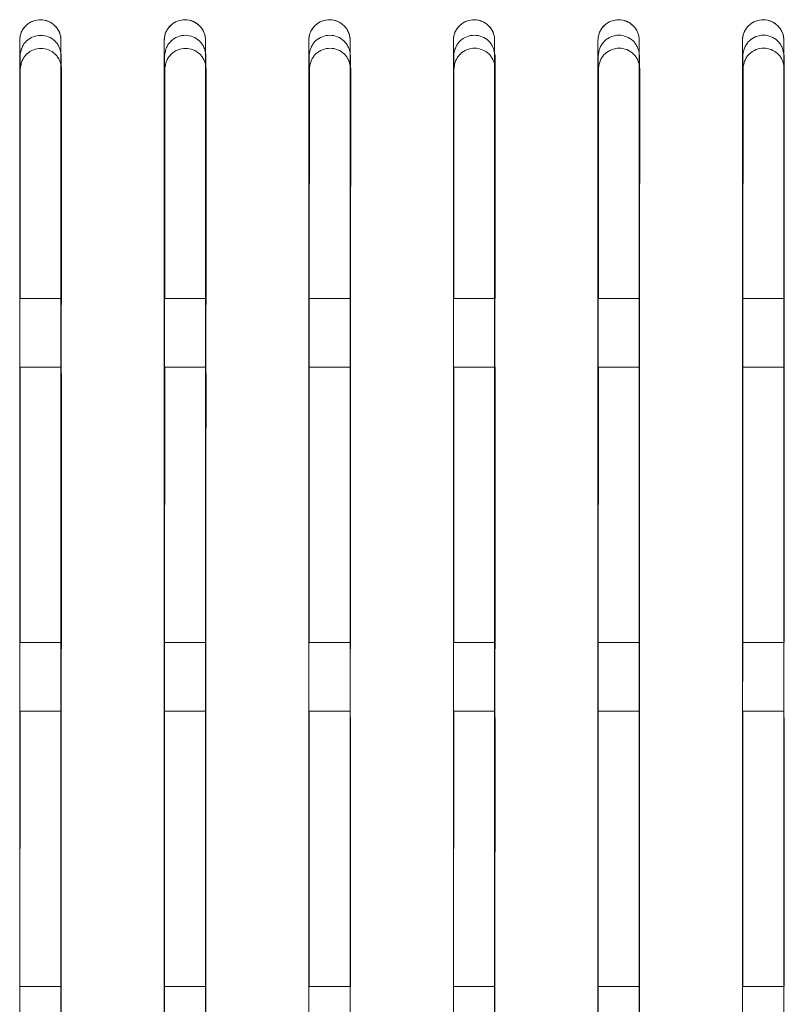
# Model space of a CAD drawing. Header units: millimetres. Extents: x 19 to 844, y 7 to 552.
# Tile 77 of 177: x 145 to 154, y 357 to 369. Entities that reach past the tile are written whole.
import ezdxf

# ---------------------------------------------------------------- set-up
doc = ezdxf.new("R2010")
doc.units = ezdxf.units.MM

msp = doc.modelspace()

# ---------------------------------------------------------------- linework, layer by layer
at = {"color": 7, "linetype": 'Continuous', "lineweight": 15}
for p, q in [((145.295, 368.091), (145.294, 365.423)), ((145.774, 365.352), (145.775, 368.091)), ((146.975, 368.092), (146.974, 365.423)), ((147.454, 365.352), (147.455, 368.092)), ((148.655, 368.092), (148.654, 365.423)), ((149.134, 365.352), (149.135, 368.092)), ((150.335, 368.093), (150.334, 365.424)), ((150.814, 365.424), (150.814, 368.093)), ((152.014, 368.093), (152.013, 365.424)), ((152.493, 365.424), (152.494, 368.093)), ((153.694, 368.094), (153.693, 365.424)), ((154.173, 365.424), (154.174, 368.094)), ((145.768, 365.425), (145.288, 365.423)), ((147.448, 365.425), (146.968, 365.423)), ((150.328, 365.424), (150.808, 365.424)), ((152.008, 365.424), (152.488, 365.424)), ((153.688, 365.424), (154.168, 365.424)), ((145.288, 364.624), (145.768, 364.624)), ((145.294, 364.624), (145.293, 361.424)), ((146.968, 364.624), (147.448, 364.624)), ((146.974, 364.624), (146.973, 361.424)), ((149.128, 364.624), (148.648, 364.624)), ((148.654, 364.624), (148.652, 361.424)), ((150.808, 364.624), (150.328, 364.624)), ((150.333, 364.624), (150.332, 361.424)), ((152.488, 364.624), (152.008, 364.624)), ((152.013, 364.624), (152.012, 361.424)), ((154.168, 364.624), (153.688, 364.624)), ((153.693, 364.624), (153.692, 361.424)), ((145.768, 361.424), (145.288, 361.424)), ((147.448, 361.424), (146.968, 361.424)), ((149.128, 361.424), (148.648, 361.424)), ((150.808, 361.424), (150.328, 361.424)), ((152.488, 361.424), (152.008, 361.424)), ((154.168, 361.424), (153.688, 361.424)), ((145.288, 360.624), (145.768, 360.624)), ((145.292, 360.624), (145.291, 357.424)), ((146.968, 360.624), (147.448, 360.624)), ((146.972, 360.624), (146.971, 357.424)), ((148.648, 360.624), (149.128, 360.624)), ((148.652, 360.624), (148.651, 357.424)), ((150.328, 360.624), (150.808, 360.624)), ((150.332, 360.624), (150.331, 357.424)), ((152.008, 360.624), (152.488, 360.624)), ((152.012, 360.624), (152.011, 357.424)), ((153.688, 360.624), (154.168, 360.624)), ((153.692, 360.624), (153.691, 357.424)), ((145.771, 357.424), (145.772, 360.552)), ((147.451, 357.424), (147.452, 360.552)), ((149.131, 357.424), (149.132, 360.552)), ((150.811, 357.424), (150.812, 360.552)), ((152.491, 357.424), (152.492, 360.552)), ((154.171, 357.424), (154.172, 360.552)), ((145.768, 357.424), (145.288, 357.424)), ((147.448, 357.424), (146.968, 357.424)), ((149.128, 357.424), (148.648, 357.424)), ((150.808, 357.424), (150.328, 357.424)), ((152.488, 357.424), (152.008, 357.424)), ((154.168, 357.424), (153.688, 357.424))]:
    msp.add_line(p, q, dxfattribs=at)
for points, knots in [([(145.768, 368.424), (145.768, 368.433), (145.768, 368.45), (145.763, 368.476), (145.754, 368.51), (145.734, 368.551), (145.692, 368.604), (145.625, 368.65), (145.533, 368.67), (145.454, 368.656), (145.399, 368.627), (145.357, 368.594), (145.319, 368.548), (145.293, 368.488), (145.29, 368.445), (145.288, 368.424)], [0, 0, 0, 0, 0.036891, 0.072779, 0.10804, 0.182557, 0.25783, 0.37789, 0.494713, 0.613054, 0.674051, 0.73736, 0.82507, 0.910587, 1, 1, 1, 1]), ([(145.288, 368.424), (145.289, 368.434), (145.289, 368.453), (145.294, 368.478), (145.3, 368.5), (145.311, 368.528), (145.33, 368.562), (145.372, 368.61), (145.439, 368.653), (145.532, 368.67), (145.624, 368.65), (145.688, 368.607), (145.728, 368.56), (145.749, 368.521), (145.765, 368.475), (145.767, 368.443), (145.768, 368.424)], [0, 0, 0, 0, 0.041277, 0.077363, 0.108259, 0.133965, 0.201549, 0.263218, 0.388663, 0.504991, 0.618146, 0.741641, 0.801153, 0.86753, 0.921534, 1, 1, 1, 1]), ([(147.448, 368.424), (147.448, 368.433), (147.448, 368.45), (147.443, 368.476), (147.434, 368.51), (147.414, 368.551), (147.372, 368.604), (147.305, 368.65), (147.213, 368.67), (147.134, 368.656), (147.079, 368.627), (147.037, 368.594), (146.999, 368.548), (146.973, 368.488), (146.97, 368.445), (146.968, 368.424)], [0, 0, 0, 0, 0.036881, 0.072759, 0.10801, 0.182514, 0.257777, 0.377844, 0.494697, 0.613074, 0.674083, 0.7374, 0.825104, 0.910608, 1, 1, 1, 1]), ([(146.968, 368.424), (146.969, 368.434), (146.969, 368.453), (146.974, 368.478), (146.98, 368.5), (146.991, 368.528), (147.01, 368.562), (147.052, 368.61), (147.119, 368.653), (147.212, 368.67), (147.304, 368.65), (147.368, 368.607), (147.408, 368.56), (147.429, 368.521), (147.445, 368.475), (147.447, 368.443), (147.448, 368.424)], [0, 0, 0, 0, 0.041286, 0.077371, 0.108254, 0.133936, 0.201524, 0.263185, 0.388659, 0.505014, 0.618201, 0.741701, 0.801211, 0.867571, 0.921606, 1, 1, 1, 1]), ([(149.128, 368.424), (149.128, 368.433), (149.128, 368.45), (149.123, 368.476), (149.114, 368.51), (149.094, 368.551), (149.052, 368.604), (148.985, 368.65), (148.893, 368.67), (148.814, 368.656), (148.759, 368.627), (148.717, 368.594), (148.679, 368.548), (148.653, 368.488), (148.65, 368.445), (148.648, 368.424)], [0, 0, 0, 0, 0.036871, 0.07274, 0.107981, 0.182471, 0.257725, 0.377798, 0.494679, 0.613092, 0.674112, 0.737437, 0.825136, 0.910627, 1, 1, 1, 1]), ([(148.648, 368.424), (148.649, 368.434), (148.649, 368.453), (148.654, 368.478), (148.66, 368.5), (148.671, 368.528), (148.69, 368.562), (148.732, 368.61), (148.799, 368.653), (148.892, 368.67), (148.984, 368.65), (149.048, 368.607), (149.088, 368.56), (149.109, 368.521), (149.125, 368.475), (149.127, 368.443), (149.128, 368.424)], [0, 0, 0, 0, 0.041297, 0.077381, 0.108251, 0.133909, 0.201501, 0.263155, 0.388658, 0.505038, 0.618256, 0.741761, 0.801269, 0.867611, 0.921679, 1, 1, 1, 1]), ([(150.808, 368.424), (150.808, 368.433), (150.808, 368.45), (150.803, 368.476), (150.794, 368.51), (150.774, 368.551), (150.732, 368.604), (150.665, 368.65), (150.573, 368.67), (150.494, 368.656), (150.439, 368.627), (150.397, 368.594), (150.359, 368.548), (150.333, 368.488), (150.33, 368.445), (150.328, 368.424)], [0, 0, 0, 0, 0.036862, 0.072721, 0.107952, 0.18243, 0.257673, 0.377752, 0.49466, 0.613108, 0.674139, 0.737472, 0.825166, 0.910646, 1, 1, 1, 1]), ([(150.328, 368.424), (150.329, 368.434), (150.329, 368.453), (150.334, 368.478), (150.34, 368.5), (150.351, 368.528), (150.37, 368.562), (150.412, 368.61), (150.479, 368.653), (150.572, 368.67), (150.664, 368.65), (150.728, 368.607), (150.768, 368.56), (150.789, 368.521), (150.805, 368.475), (150.807, 368.443), (150.808, 368.424)], [0, 0, 0, 0, 0.041309, 0.077393, 0.108251, 0.133883, 0.201479, 0.263127, 0.38866, 0.505064, 0.618312, 0.741819, 0.801325, 0.86765, 0.921751, 1, 1, 1, 1]), ([(152.488, 368.424), (152.488, 368.433), (152.488, 368.45), (152.483, 368.476), (152.474, 368.51), (152.454, 368.551), (152.412, 368.604), (152.345, 368.65), (152.253, 368.67), (152.174, 368.656), (152.119, 368.627), (152.077, 368.594), (152.039, 368.548), (152.013, 368.488), (152.01, 368.445), (152.008, 368.424)], [0, 0, 0, 0, 0.0368526, 0.0727023, 0.1079248, 0.1823894, 0.2576225, 0.377705, 0.4946391, 0.6131206, 0.6741639, 0.7375052, 0.8251946, 0.9106635, 1, 1, 1, 1]), ([(152.008, 368.424), (152.009, 368.434), (152.009, 368.453), (152.014, 368.478), (152.02, 368.5), (152.031, 368.528), (152.05, 368.562), (152.091, 368.61), (152.159, 368.653), (152.252, 368.67), (152.344, 368.65), (152.408, 368.607), (152.448, 368.56), (152.469, 368.521), (152.485, 368.475), (152.487, 368.443), (152.488, 368.424)], [0, 0, 0, 0, 0.0413228, 0.0774071, 0.1082526, 0.1338596, 0.2014606, 0.2631019, 0.3886641, 0.5050915, 0.6183678, 0.7418774, 0.8013811, 0.8676888, 0.9218233, 1, 1, 1, 1]), ([(154.168, 368.424), (154.168, 368.433), (154.168, 368.45), (154.163, 368.476), (154.154, 368.51), (154.134, 368.551), (154.092, 368.604), (154.025, 368.65), (153.933, 368.67), (153.854, 368.656), (153.799, 368.627), (153.757, 368.594), (153.719, 368.548), (153.693, 368.488), (153.69, 368.445), (153.688, 368.424)], [0, 0, 0, 0, 0.036844, 0.072684, 0.107898, 0.18235, 0.257573, 0.377658, 0.494617, 0.613131, 0.674186, 0.737535, 0.825221, 0.91068, 1, 1, 1, 1]), ([(153.688, 368.424), (153.689, 368.434), (153.689, 368.453), (153.694, 368.478), (153.7, 368.5), (153.711, 368.528), (153.73, 368.562), (153.771, 368.61), (153.839, 368.653), (153.932, 368.67), (154.024, 368.65), (154.088, 368.607), (154.128, 368.56), (154.149, 368.521), (154.165, 368.475), (154.167, 368.443), (154.168, 368.424)], [0, 0, 0, 0, 0.041338, 0.077423, 0.108256, 0.133837, 0.201444, 0.263079, 0.388671, 0.505121, 0.618424, 0.741935, 0.801436, 0.867726, 0.921895, 1, 1, 1, 1]), ([(145.772, 368.242), (145.771, 368.255), (145.768, 368.278), (145.76, 368.311), (145.748, 368.347), (145.728, 368.383), (145.688, 368.429), (145.624, 368.47), (145.533, 368.488), (145.442, 368.47), (145.377, 368.429), (145.336, 368.383), (145.314, 368.342), (145.299, 368.294), (145.294, 368.26), (145.292, 368.242)], [0, 0, 0, 0, 0.051066, 0.098135, 0.141627, 0.204384, 0.265623, 0.385056, 0.499416, 0.613917, 0.733927, 0.79535, 0.858266, 0.924786, 1, 1, 1, 1]), ([(145.772, 368.242), (145.771, 368.255), (145.768, 368.278), (145.76, 368.311), (145.748, 368.347), (145.728, 368.383), (145.688, 368.429), (145.624, 368.47), (145.533, 368.488), (145.442, 368.47), (145.377, 368.429), (145.336, 368.383), (145.314, 368.342), (145.299, 368.294), (145.294, 368.26), (145.292, 368.242)], [0, 0, 0, 0, 0.051066, 0.098135, 0.141627, 0.204384, 0.265623, 0.385056, 0.499416, 0.613917, 0.733927, 0.79535, 0.858266, 0.924786, 1, 1, 1, 1]), ([(145.772, 368.242), (145.771, 368.255), (145.768, 368.278), (145.76, 368.311), (145.748, 368.347), (145.728, 368.383), (145.688, 368.429), (145.624, 368.47), (145.533, 368.488), (145.442, 368.47), (145.377, 368.429), (145.336, 368.383), (145.314, 368.342), (145.299, 368.294), (145.294, 368.26), (145.292, 368.242)], [0, 0, 0, 0, 0.05107, 0.098141, 0.141635, 0.204393, 0.265632, 0.385061, 0.499415, 0.613911, 0.733918, 0.795341, 0.858257, 0.924781, 1, 1, 1, 1]), ([(145.772, 368.242), (145.771, 368.255), (145.768, 368.278), (145.76, 368.311), (145.748, 368.347), (145.728, 368.383), (145.688, 368.429), (145.624, 368.47), (145.533, 368.488), (145.442, 368.47), (145.377, 368.429), (145.336, 368.383), (145.314, 368.342), (145.299, 368.294), (145.294, 368.26), (145.292, 368.242)], [0, 0, 0, 0, 0.05107, 0.098141, 0.141635, 0.204393, 0.265632, 0.385061, 0.499415, 0.613911, 0.733918, 0.795341, 0.858257, 0.924781, 1, 1, 1, 1]), ([(147.452, 368.243), (147.451, 368.255), (147.448, 368.278), (147.44, 368.312), (147.428, 368.347), (147.408, 368.383), (147.368, 368.429), (147.304, 368.47), (147.213, 368.489), (147.122, 368.471), (147.056, 368.429), (147.016, 368.383), (146.994, 368.342), (146.979, 368.295), (146.974, 368.261), (146.972, 368.243)], [0, 0, 0, 0, 0.051081, 0.09816, 0.141658, 0.204422, 0.265669, 0.385118, 0.499481, 0.613976, 0.733971, 0.795384, 0.858289, 0.9248, 1, 1, 1, 1]), ([(147.452, 368.243), (147.451, 368.255), (147.448, 368.278), (147.44, 368.312), (147.428, 368.347), (147.408, 368.383), (147.368, 368.429), (147.304, 368.47), (147.213, 368.489), (147.122, 368.471), (147.056, 368.429), (147.016, 368.383), (146.994, 368.342), (146.979, 368.295), (146.974, 368.261), (146.972, 368.243)], [0, 0, 0, 0, 0.051081, 0.09816, 0.141658, 0.204422, 0.265669, 0.385118, 0.499481, 0.613976, 0.733971, 0.795384, 0.858289, 0.9248, 1, 1, 1, 1]), ([(147.452, 368.243), (147.451, 368.255), (147.448, 368.278), (147.44, 368.312), (147.428, 368.347), (147.408, 368.383), (147.368, 368.429), (147.304, 368.47), (147.213, 368.489), (147.122, 368.471), (147.056, 368.429), (147.016, 368.383), (146.994, 368.342), (146.979, 368.295), (146.974, 368.261), (146.972, 368.243)], [0, 0, 0, 0, 0.0510844, 0.0981657, 0.1416655, 0.2044312, 0.2656783, 0.3851236, 0.4994805, 0.6139696, 0.733961, 0.795374, 0.8582813, 0.9247949, 1, 1, 1, 1]), ([(147.452, 368.243), (147.451, 368.255), (147.448, 368.278), (147.44, 368.312), (147.428, 368.347), (147.408, 368.383), (147.368, 368.429), (147.304, 368.47), (147.213, 368.489), (147.122, 368.471), (147.056, 368.429), (147.016, 368.383), (146.994, 368.342), (146.979, 368.295), (146.974, 368.261), (146.972, 368.243)], [0, 0, 0, 0, 0.0510844, 0.0981657, 0.1416655, 0.2044312, 0.2656783, 0.3851236, 0.4994805, 0.6139696, 0.733961, 0.795374, 0.8582813, 0.9247949, 1, 1, 1, 1]), ([(149.132, 368.243), (149.13, 368.255), (149.128, 368.279), (149.12, 368.312), (149.107, 368.347), (149.088, 368.383), (149.048, 368.429), (148.983, 368.471), (148.893, 368.489), (148.802, 368.471), (148.736, 368.43), (148.696, 368.384), (148.674, 368.342), (148.659, 368.295), (148.654, 368.261), (148.652, 368.243)], [0, 0, 0, 0, 0.051096, 0.098185, 0.141688, 0.204461, 0.265716, 0.385181, 0.499546, 0.614034, 0.734013, 0.795416, 0.858313, 0.924813, 1, 1, 1, 1]), ([(149.132, 368.243), (149.13, 368.255), (149.128, 368.279), (149.12, 368.312), (149.107, 368.347), (149.088, 368.383), (149.048, 368.429), (148.983, 368.471), (148.893, 368.489), (148.802, 368.471), (148.736, 368.43), (148.696, 368.384), (148.674, 368.342), (148.659, 368.295), (148.654, 368.261), (148.652, 368.243)], [0, 0, 0, 0, 0.051096, 0.098185, 0.141688, 0.204461, 0.265716, 0.385181, 0.499546, 0.614034, 0.734013, 0.795416, 0.858313, 0.924813, 1, 1, 1, 1]), ([(149.132, 368.243), (149.13, 368.255), (149.128, 368.279), (149.12, 368.312), (149.107, 368.347), (149.088, 368.383), (149.048, 368.429), (148.983, 368.471), (148.893, 368.489), (148.802, 368.471), (148.736, 368.43), (148.696, 368.384), (148.674, 368.342), (148.659, 368.295), (148.654, 368.261), (148.652, 368.243)], [0, 0, 0, 0, 0.051099, 0.098191, 0.141696, 0.20447, 0.265725, 0.385186, 0.499546, 0.614028, 0.734003, 0.795407, 0.858305, 0.924808, 1, 1, 1, 1]), ([(149.132, 368.243), (149.13, 368.255), (149.128, 368.279), (149.12, 368.312), (149.107, 368.347), (149.088, 368.383), (149.048, 368.429), (148.983, 368.471), (148.893, 368.489), (148.802, 368.471), (148.736, 368.43), (148.696, 368.384), (148.674, 368.342), (148.659, 368.295), (148.654, 368.261), (148.652, 368.243)], [0, 0, 0, 0, 0.051099, 0.098191, 0.141696, 0.20447, 0.265725, 0.385186, 0.499546, 0.614028, 0.734003, 0.795407, 0.858305, 0.924808, 1, 1, 1, 1]), ([(150.812, 368.243), (150.81, 368.256), (150.807, 368.279), (150.8, 368.312), (150.787, 368.348), (150.768, 368.384), (150.728, 368.43), (150.663, 368.471), (150.572, 368.489), (150.481, 368.471), (150.416, 368.43), (150.376, 368.384), (150.354, 368.343), (150.338, 368.295), (150.334, 368.261), (150.332, 368.243)], [0, 0, 0, 0, 0.051111, 0.09821, 0.14172, 0.2045, 0.265763, 0.385244, 0.499611, 0.614092, 0.734055, 0.795449, 0.858336, 0.924826, 1, 1, 1, 1]), ([(150.812, 368.243), (150.81, 368.256), (150.807, 368.279), (150.8, 368.312), (150.787, 368.348), (150.768, 368.384), (150.728, 368.43), (150.663, 368.471), (150.572, 368.489), (150.481, 368.471), (150.416, 368.43), (150.376, 368.384), (150.354, 368.343), (150.338, 368.295), (150.334, 368.261), (150.332, 368.243)], [0, 0, 0, 0, 0.051111, 0.09821, 0.14172, 0.2045, 0.265763, 0.385244, 0.499611, 0.614092, 0.734055, 0.795449, 0.858336, 0.924826, 1, 1, 1, 1]), ([(150.812, 368.243), (150.81, 368.256), (150.807, 368.279), (150.8, 368.312), (150.787, 368.348), (150.768, 368.384), (150.728, 368.43), (150.663, 368.471), (150.572, 368.489), (150.481, 368.471), (150.416, 368.43), (150.376, 368.384), (150.354, 368.343), (150.338, 368.295), (150.334, 368.261), (150.332, 368.243)], [0, 0, 0, 0, 0.051114, 0.098216, 0.141728, 0.204509, 0.265772, 0.385249, 0.499611, 0.614086, 0.734045, 0.795439, 0.858328, 0.924821, 1, 1, 1, 1]), ([(150.812, 368.243), (150.81, 368.256), (150.807, 368.279), (150.8, 368.312), (150.787, 368.348), (150.768, 368.384), (150.728, 368.43), (150.663, 368.471), (150.572, 368.489), (150.481, 368.471), (150.416, 368.43), (150.376, 368.384), (150.354, 368.343), (150.338, 368.295), (150.334, 368.261), (150.332, 368.243)], [0, 0, 0, 0, 0.051114, 0.098216, 0.141728, 0.204509, 0.265772, 0.385249, 0.499611, 0.614086, 0.734045, 0.795439, 0.858328, 0.924821, 1, 1, 1, 1]), ([(152.492, 368.244), (152.49, 368.256), (152.487, 368.279), (152.479, 368.313), (152.467, 368.348), (152.447, 368.384), (152.408, 368.43), (152.343, 368.471), (152.252, 368.49), (152.161, 368.472), (152.096, 368.43), (152.056, 368.384), (152.033, 368.343), (152.018, 368.295), (152.014, 368.261), (152.012, 368.243)], [0, 0, 0, 0, 0.051126, 0.098236, 0.141752, 0.20454, 0.265812, 0.385307, 0.499676, 0.614149, 0.734096, 0.79548, 0.858358, 0.924839, 1, 1, 1, 1]), ([(152.492, 368.244), (152.49, 368.256), (152.487, 368.279), (152.479, 368.313), (152.467, 368.348), (152.447, 368.384), (152.408, 368.43), (152.343, 368.471), (152.252, 368.49), (152.161, 368.472), (152.096, 368.43), (152.056, 368.384), (152.033, 368.343), (152.018, 368.295), (152.014, 368.261), (152.012, 368.243)], [0, 0, 0, 0, 0.051126, 0.098236, 0.141752, 0.20454, 0.265812, 0.385307, 0.499676, 0.614149, 0.734096, 0.79548, 0.858358, 0.924839, 1, 1, 1, 1]), ([(152.492, 368.244), (152.49, 368.256), (152.487, 368.279), (152.479, 368.313), (152.467, 368.348), (152.447, 368.384), (152.408, 368.43), (152.343, 368.471), (152.252, 368.49), (152.161, 368.472), (152.096, 368.43), (152.056, 368.384), (152.033, 368.343), (152.018, 368.295), (152.014, 368.261), (152.012, 368.243)], [0, 0, 0, 0, 0.051129, 0.098242, 0.14176, 0.20455, 0.265821, 0.385313, 0.499676, 0.614143, 0.734086, 0.795471, 0.85835, 0.924834, 1, 1, 1, 1]), ([(152.492, 368.244), (152.49, 368.256), (152.487, 368.279), (152.479, 368.313), (152.467, 368.348), (152.447, 368.384), (152.408, 368.43), (152.343, 368.471), (152.252, 368.49), (152.161, 368.472), (152.096, 368.43), (152.056, 368.384), (152.033, 368.343), (152.018, 368.295), (152.014, 368.261), (152.012, 368.243)], [0, 0, 0, 0, 0.051129, 0.098242, 0.14176, 0.20455, 0.265821, 0.385313, 0.499676, 0.614143, 0.734086, 0.795471, 0.85835, 0.924834, 1, 1, 1, 1]), ([(154.171, 368.244), (154.17, 368.256), (154.167, 368.28), (154.159, 368.313), (154.147, 368.348), (154.127, 368.384), (154.088, 368.43), (154.023, 368.471), (153.932, 368.49), (153.841, 368.472), (153.776, 368.43), (153.736, 368.384), (153.713, 368.343), (153.698, 368.296), (153.694, 368.262), (153.691, 368.244)], [0, 0, 0, 0, 0.0511411, 0.0982618, 0.1417848, 0.2045816, 0.2658606, 0.3853714, 0.4997417, 0.6142066, 0.7341361, 0.7955111, 0.8583802, 0.924852, 1, 1, 1, 1]), ([(154.171, 368.244), (154.17, 368.256), (154.167, 368.28), (154.159, 368.313), (154.147, 368.348), (154.127, 368.384), (154.088, 368.43), (154.023, 368.471), (153.932, 368.49), (153.841, 368.472), (153.776, 368.43), (153.736, 368.384), (153.713, 368.343), (153.698, 368.296), (153.694, 368.262), (153.691, 368.244)], [0, 0, 0, 0, 0.0511411, 0.0982618, 0.1417848, 0.2045816, 0.2658606, 0.3853714, 0.4997417, 0.6142066, 0.7341361, 0.7955111, 0.8583802, 0.924852, 1, 1, 1, 1]), ([(154.171, 368.244), (154.17, 368.256), (154.167, 368.28), (154.159, 368.313), (154.147, 368.348), (154.127, 368.384), (154.088, 368.43), (154.023, 368.471), (153.932, 368.49), (153.841, 368.472), (153.776, 368.43), (153.736, 368.384), (153.713, 368.343), (153.698, 368.296), (153.694, 368.262), (153.691, 368.244)], [0, 0, 0, 0, 0.051145, 0.098268, 0.141793, 0.204591, 0.26587, 0.385377, 0.499741, 0.614201, 0.734127, 0.795502, 0.858372, 0.924847, 1, 1, 1, 1]), ([(154.171, 368.244), (154.17, 368.256), (154.167, 368.28), (154.159, 368.313), (154.147, 368.348), (154.127, 368.384), (154.088, 368.43), (154.023, 368.471), (153.932, 368.49), (153.841, 368.472), (153.776, 368.43), (153.736, 368.384), (153.713, 368.343), (153.698, 368.296), (153.694, 368.262), (153.691, 368.244)], [0, 0, 0, 0, 0.051145, 0.098268, 0.141793, 0.204591, 0.26587, 0.385377, 0.499741, 0.614201, 0.734127, 0.795502, 0.858372, 0.924847, 1, 1, 1, 1]), ([(145.288, 341.624), (145.288, 344.571), (145.288, 351.358), (145.288, 360.258), (145.288, 366.228), (145.288, 368.424)], [0.3115901, 0.3115901, 0.3115901, 0.3115901, 0.5, 0.75, 0.8961789, 0.8961789, 0.8961789, 0.8961789]), ([(145.288, 368.424), (145.288, 368.047), (145.288, 367.297), (145.288, 366.177), (145.288, 365.069), (145.288, 363.974), (145.288, 362.891), (145.288, 361.039), (145.288, 358.467), (145.288, 355.104), (145.288, 351.781), (145.288, 349.142), (145.288, 347.261), (145.288, 346.1), (145.288, 344.957), (145.288, 343.831), (145.288, 342.722), (145.288, 341.988), (145.288, 341.624)], [0, 0, 0, 0, 0.043108, 0.085687, 0.127737, 0.16926, 0.210254, 0.250722, 0.379312, 0.500972, 0.628852, 0.750686, 0.794101, 0.836766, 0.878685, 0.919861, 0.960298, 1, 1, 1, 1]), ([(145.768, 341.624), (145.768, 344.569), (145.768, 351.354), (145.768, 360.253), (145.768, 366.225), (145.768, 368.424)], [0.3116633, 0.3116633, 0.3116633, 0.3116633, 0.5, 0.75, 0.8963981, 0.8963981, 0.8963981, 0.8963981]), ([(145.768, 341.624), (145.768, 341.841), (145.768, 342.279), (145.768, 342.938), (145.768, 343.603), (145.768, 344.274), (145.768, 344.952), (145.768, 345.636), (145.768, 346.326), (145.768, 347.023), (145.768, 347.725), (145.768, 349.297), (145.768, 351.781), (145.768, 355.104), (145.768, 358.467), (145.768, 361.401), (145.768, 363.988), (145.768, 366.191), (145.768, 367.673), (145.768, 368.424)], [0, 0, 0, 0, 0.023731, 0.047728, 0.071989, 0.096518, 0.121313, 0.146377, 0.171709, 0.197311, 0.223183, 0.249326, 0.371154, 0.499049, 0.620693, 0.749295, 0.830742, 0.914308, 1, 1, 1, 1]), ([(146.968, 341.624), (146.968, 344.565), (146.968, 351.342), (146.968, 360.242), (146.968, 366.219), (146.968, 368.424)], [0.3118426, 0.3118426, 0.3118426, 0.3118426, 0.5, 0.75, 0.8969352, 0.8969352, 0.8969352, 0.8969352]), ([(146.968, 368.424), (146.968, 368.047), (146.968, 367.296), (146.968, 366.176), (146.968, 365.069), (146.968, 363.973), (146.968, 362.891), (146.968, 361.038), (146.968, 358.467), (146.968, 355.104), (146.968, 351.781), (146.968, 349.142), (146.968, 347.261), (146.968, 346.1), (146.968, 344.956), (146.968, 343.83), (146.968, 342.722), (146.968, 341.988), (146.968, 341.624)], [0, 0, 0, 0, 0.043115, 0.085696, 0.127744, 0.169258, 0.21024, 0.25069, 0.379302, 0.50093, 0.628827, 0.750656, 0.794085, 0.83676, 0.878686, 0.919865, 0.960302, 1, 1, 1, 1]), ([(147.448, 341.624), (147.448, 344.563), (147.448, 351.338), (147.448, 360.238), (147.448, 366.216), (147.448, 368.424)], [0.3119129, 0.3119129, 0.3119129, 0.3119129, 0.5, 0.75, 0.8971457, 0.8971457, 0.8971457, 0.8971457]), ([(147.448, 341.624), (147.448, 341.841), (147.448, 342.279), (147.448, 342.937), (147.448, 343.602), (147.448, 344.274), (147.448, 344.951), (147.448, 345.635), (147.448, 346.326), (147.448, 347.022), (147.448, 347.725), (147.448, 349.297), (147.448, 351.781), (147.448, 355.103), (147.448, 358.467), (147.448, 361.401), (147.448, 363.988), (147.448, 366.191), (147.448, 367.673), (147.448, 368.424)], [0, 0, 0, 0, 0.023729, 0.047723, 0.071985, 0.096515, 0.121312, 0.14638, 0.171717, 0.197325, 0.223204, 0.249356, 0.371178, 0.49909, 0.620702, 0.749327, 0.830743, 0.914299, 1, 1, 1, 1]), ([(148.648, 341.624), (148.648, 344.559), (148.648, 351.327), (148.648, 360.227), (148.648, 366.21), (148.648, 368.424)], [0.312085, 0.312085, 0.312085, 0.312085, 0.5, 0.75, 0.8976613, 0.8976613, 0.8976613, 0.8976613]), ([(148.648, 368.424), (148.648, 368.046), (148.648, 367.296), (148.648, 366.176), (148.648, 365.068), (148.648, 363.973), (148.648, 362.891), (148.648, 361.038), (148.648, 358.466), (148.648, 355.103), (148.648, 351.781), (148.648, 349.141), (148.648, 347.261), (148.648, 346.099), (148.648, 344.956), (148.648, 343.83), (148.648, 342.722), (148.648, 341.988), (148.648, 341.624)], [0, 0, 0, 0, 0.043122, 0.085705, 0.12775, 0.169257, 0.210226, 0.250659, 0.379293, 0.50089, 0.628803, 0.750628, 0.794069, 0.836755, 0.878687, 0.919869, 0.960306, 1, 1, 1, 1]), ([(149.128, 341.624), (149.128, 344.557), (149.128, 351.323), (149.128, 360.223), (149.128, 366.207), (149.128, 368.424)], [0.3121524, 0.3121524, 0.3121524, 0.3121524, 0.5, 0.75, 0.8978632, 0.8978632, 0.8978632, 0.8978632]), ([(149.128, 341.624), (149.128, 341.841), (149.128, 342.279), (149.128, 342.937), (149.128, 343.602), (149.128, 344.273), (149.128, 344.951), (149.128, 345.635), (149.128, 346.325), (149.128, 347.022), (149.128, 347.725), (149.128, 349.297), (149.128, 351.781), (149.128, 355.103), (149.128, 358.466), (149.128, 361.4), (149.128, 363.988), (149.128, 366.191), (149.128, 367.673), (149.128, 368.424)], [0, 0, 0, 0, 0.023726, 0.047719, 0.071981, 0.096511, 0.121312, 0.146382, 0.171724, 0.197338, 0.223224, 0.249384, 0.371202, 0.499129, 0.62071, 0.749357, 0.830744, 0.91429, 1, 1, 1, 1]), ([(150.328, 341.624), (150.328, 344.553), (150.328, 351.312), (150.328, 360.213), (150.328, 366.201), (150.328, 368.424)], [0.3123173, 0.3123173, 0.3123173, 0.3123173, 0.5, 0.75, 0.8983572, 0.8983572, 0.8983572, 0.8983572]), ([(150.328, 368.424), (150.328, 368.046), (150.328, 367.296), (150.328, 366.175), (150.328, 365.067), (150.328, 363.972), (150.328, 362.89), (150.328, 361.038), (150.328, 358.466), (150.328, 355.103), (150.328, 351.781), (150.328, 349.141), (150.328, 347.261), (150.328, 346.099), (150.328, 344.956), (150.328, 343.83), (150.328, 342.722), (150.328, 341.988), (150.328, 341.624)], [0, 0, 0, 0, 0.043129, 0.085714, 0.127756, 0.169256, 0.210213, 0.250629, 0.379285, 0.500852, 0.62878, 0.7506, 0.794054, 0.836749, 0.878688, 0.919873, 0.96031, 1, 1, 1, 1]), ([(150.808, 341.624), (150.808, 344.551), (150.808, 351.308), (150.808, 360.209), (150.808, 366.199), (150.808, 368.424)], [0.3123818, 0.3123818, 0.3123818, 0.3123818, 0.5, 0.75, 0.8985504, 0.8985504, 0.8985504, 0.8985504]), ([(150.808, 341.624), (150.808, 341.841), (150.808, 342.279), (150.808, 342.937), (150.808, 343.602), (150.808, 344.273), (150.808, 344.951), (150.808, 345.635), (150.808, 346.325), (150.808, 347.022), (150.808, 347.725), (150.808, 349.297), (150.808, 351.781), (150.808, 355.103), (150.808, 358.466), (150.808, 361.4), (150.808, 363.987), (150.808, 366.19), (150.808, 367.673), (150.808, 368.424)], [0, 0, 0, 0, 0.023724, 0.047715, 0.071977, 0.096508, 0.121311, 0.146385, 0.171731, 0.19735, 0.223244, 0.249411, 0.371224, 0.499167, 0.620718, 0.749386, 0.830744, 0.914281, 1, 1, 1, 1]), ([(152.008, 341.624), (152.008, 344.547), (152.008, 351.299), (152.008, 360.199), (152.008, 366.193), (152.008, 368.424)], [0.3125394, 0.3125394, 0.3125394, 0.3125394, 0.5, 0.75, 0.8990226, 0.8990226, 0.8990226, 0.8990226]), ([(152.008, 368.424), (152.008, 368.046), (152.008, 367.295), (152.008, 366.175), (152.008, 365.067), (152.008, 363.972), (152.008, 362.89), (152.008, 361.037), (152.008, 358.466), (152.008, 355.103), (152.008, 351.781), (152.008, 349.141), (152.008, 347.26), (152.008, 346.099), (152.008, 344.955), (152.008, 343.829), (152.008, 342.721), (152.008, 341.987), (152.008, 341.624)], [0, 0, 0, 0, 0.043136, 0.085723, 0.127763, 0.169255, 0.210201, 0.250601, 0.379277, 0.500815, 0.628758, 0.750574, 0.79404, 0.836744, 0.878689, 0.919877, 0.960313, 1, 1, 1, 1]), ([(152.488, 341.624), (152.488, 344.546), (152.488, 351.295), (152.488, 360.195), (152.488, 366.19), (152.488, 368.424)], [0.312601, 0.312601, 0.312601, 0.312601, 0.5, 0.75, 0.8992071, 0.8992071, 0.8992071, 0.8992071]), ([(152.488, 341.624), (152.488, 341.841), (152.488, 342.278), (152.488, 342.937), (152.488, 343.601), (152.488, 344.273), (152.488, 344.95), (152.488, 345.634), (152.488, 346.325), (152.488, 347.022), (152.488, 347.725), (152.488, 349.297), (152.488, 351.781), (152.488, 355.102), (152.488, 358.466), (152.488, 361.4), (152.488, 363.987), (152.488, 366.19), (152.488, 367.673), (152.488, 368.424)], [0, 0, 0, 0, 0.023721, 0.047712, 0.071973, 0.096505, 0.12131, 0.146387, 0.171737, 0.197362, 0.223262, 0.249437, 0.371245, 0.499203, 0.620725, 0.749414, 0.830745, 0.914272, 1, 1, 1, 1]), ([(153.688, 341.624), (153.688, 344.542), (153.688, 351.285), (153.688, 360.186), (153.688, 366.185), (153.688, 368.424)], [0.3127513, 0.3127513, 0.3127513, 0.3127513, 0.5, 0.75, 0.8996574, 0.8996574, 0.8996574, 0.8996574]), ([(153.688, 368.424), (153.688, 368.046), (153.688, 367.295), (153.688, 366.174), (153.688, 365.066), (153.688, 363.972), (153.688, 362.89), (153.688, 361.037), (153.688, 358.466), (153.688, 355.102), (153.688, 351.781), (153.688, 349.141), (153.688, 347.26), (153.688, 346.099), (153.688, 344.955), (153.688, 343.829), (153.688, 342.721), (153.688, 341.987), (153.688, 341.624)], [0, 0, 0, 0, 0.043142, 0.085732, 0.12777, 0.169255, 0.21019, 0.250574, 0.37927, 0.50078, 0.628738, 0.750548, 0.794027, 0.836739, 0.87869, 0.919881, 0.960316, 1, 1, 1, 1]), ([(154.168, 341.624), (154.168, 344.54), (154.168, 351.282), (154.168, 360.182), (154.168, 366.183), (154.168, 368.424)], [0.3128099, 0.3128099, 0.3128099, 0.3128099, 0.5, 0.75, 0.8998332, 0.8998332, 0.8998332, 0.8998332]), ([(154.168, 341.624), (154.168, 341.841), (154.168, 342.278), (154.168, 342.936), (154.168, 343.601), (154.168, 344.272), (154.168, 344.95), (154.168, 345.634), (154.168, 346.325), (154.168, 347.022), (154.168, 347.725), (154.168, 349.297), (154.168, 351.781), (154.168, 355.102), (154.168, 358.466), (154.168, 361.399), (154.168, 363.987), (154.168, 366.189), (154.168, 367.672), (154.168, 368.424)], [0, 0, 0, 0, 0.023719, 0.047708, 0.071969, 0.096502, 0.121308, 0.146389, 0.171743, 0.197373, 0.223279, 0.249462, 0.371265, 0.499237, 0.620732, 0.74944, 0.830744, 0.914263, 1, 1, 1, 1]), ([(145.292, 368.242), (145.292, 365.783), (145.29, 360.871), (145.289, 354.331), (145.289, 350.217), (145.289, 348.624)], [0, 0, 0, 0, 0.380552, 0.760065, 1, 1, 1, 1]), ([(145.292, 368.242), (145.292, 365.783), (145.29, 360.871), (145.289, 354.331), (145.289, 350.217), (145.289, 348.624)], [0, 0, 0, 0, 0.380552, 0.760065, 1, 1, 1, 1]), ([(145.292, 368.242), (145.292, 365.783), (145.29, 360.871), (145.289, 354.331), (145.289, 350.217), (145.289, 348.624)], [0, 0, 0, 0, 0.380552, 0.760065, 1, 1, 1, 1]), ([(145.292, 368.242), (145.292, 365.783), (145.29, 360.871), (145.289, 354.331), (145.289, 350.217), (145.289, 348.624)], [0, 0, 0, 0, 0.380552, 0.760065, 1, 1, 1, 1]), ([(145.775, 368.091), (145.774, 368.103), (145.771, 368.127), (145.763, 368.16), (145.751, 368.195), (145.731, 368.231), (145.692, 368.277), (145.627, 368.318), (145.536, 368.337), (145.445, 368.319), (145.38, 368.278), (145.34, 368.232), (145.317, 368.19), (145.302, 368.143), (145.298, 368.109), (145.295, 368.091)], [0, 0, 0, 0, 0.0510432, 0.0980891, 0.1415595, 0.2042889, 0.2655108, 0.3849388, 0.4993157, 0.6138554, 0.7339143, 0.7953506, 0.8582701, 0.924788, 1, 1, 1, 1]), ([(145.768, 341.51), (145.769, 344.442), (145.769, 351.203), (145.77, 360.084), (145.772, 366.047), (145.772, 368.242)], [0.3116651, 0.3116651, 0.3116651, 0.3116651, 0.5, 0.75, 0.8963981, 0.8963981, 0.8963981, 0.8963981]), ([(145.768, 341.51), (145.769, 344.442), (145.769, 351.203), (145.77, 360.084), (145.772, 366.047), (145.772, 368.242)], [0.3116651, 0.3116651, 0.3116651, 0.3116651, 0.5, 0.75, 0.8963981, 0.8963981, 0.8963981, 0.8963981]), ([(145.768, 341.51), (145.769, 344.442), (145.769, 351.203), (145.77, 360.084), (145.772, 366.047), (145.772, 368.242)], [0.3116651, 0.3116651, 0.3116651, 0.3116651, 0.5, 0.75, 0.8963981, 0.8963981, 0.8963981, 0.8963981]), ([(145.768, 341.51), (145.769, 344.442), (145.769, 351.203), (145.77, 360.084), (145.772, 366.047), (145.772, 368.242)], [0.3116651, 0.3116651, 0.3116651, 0.3116651, 0.5, 0.75, 0.8963981, 0.8963981, 0.8963981, 0.8963981]), ([(146.972, 368.243), (146.971, 365.783), (146.97, 360.871), (146.969, 354.331), (146.969, 350.217), (146.969, 348.624)], [0, 0, 0, 0, 0.380516, 0.760032, 1, 1, 1, 1]), ([(146.972, 368.243), (146.971, 365.783), (146.97, 360.871), (146.969, 354.331), (146.969, 350.217), (146.969, 348.624)], [0, 0, 0, 0, 0.380516, 0.760032, 1, 1, 1, 1]), ([(146.972, 368.243), (146.971, 365.783), (146.97, 360.871), (146.969, 354.331), (146.969, 350.217), (146.969, 348.624)], [0, 0, 0, 0, 0.380516, 0.760032, 1, 1, 1, 1]), ([(146.972, 368.243), (146.971, 365.783), (146.97, 360.871), (146.969, 354.331), (146.969, 350.217), (146.969, 348.624)], [0, 0, 0, 0, 0.380516, 0.760032, 1, 1, 1, 1]), ([(147.455, 368.092), (147.454, 368.104), (147.451, 368.127), (147.443, 368.161), (147.431, 368.196), (147.411, 368.232), (147.371, 368.278), (147.307, 368.319), (147.216, 368.337), (147.125, 368.32), (147.06, 368.278), (147.019, 368.232), (146.997, 368.191), (146.982, 368.144), (146.977, 368.11), (146.975, 368.092)], [0, 0, 0, 0, 0.0510581, 0.0981144, 0.1415909, 0.2043287, 0.2655591, 0.3850044, 0.4993845, 0.6139173, 0.7339595, 0.7953856, 0.858295, 0.9248022, 1, 1, 1, 1]), ([(147.448, 341.51), (147.449, 344.436), (147.449, 351.187), (147.45, 360.069), (147.451, 366.038), (147.452, 368.243)], [0.3119147, 0.3119147, 0.3119147, 0.3119147, 0.5, 0.75, 0.8971457, 0.8971457, 0.8971457, 0.8971457]), ([(147.448, 341.51), (147.449, 344.436), (147.449, 351.187), (147.45, 360.069), (147.451, 366.038), (147.452, 368.243)], [0.3119147, 0.3119147, 0.3119147, 0.3119147, 0.5, 0.75, 0.8971457, 0.8971457, 0.8971457, 0.8971457]), ([(147.448, 341.51), (147.449, 344.436), (147.449, 351.187), (147.45, 360.069), (147.451, 366.038), (147.452, 368.243)], [0.3119147, 0.3119147, 0.3119147, 0.3119147, 0.5, 0.75, 0.8971457, 0.8971457, 0.8971457, 0.8971457]), ([(147.448, 341.51), (147.449, 344.436), (147.449, 351.187), (147.45, 360.069), (147.451, 366.038), (147.452, 368.243)], [0.3119147, 0.3119147, 0.3119147, 0.3119147, 0.5, 0.75, 0.8971457, 0.8971457, 0.8971457, 0.8971457]), ([(148.652, 368.243), (148.651, 365.783), (148.65, 360.871), (148.649, 354.331), (148.649, 350.217), (148.649, 348.624)], [0, 0, 0, 0, 0.380482, 0.760001, 1, 1, 1, 1]), ([(148.652, 368.243), (148.651, 365.783), (148.65, 360.871), (148.649, 354.331), (148.649, 350.217), (148.649, 348.624)], [0, 0, 0, 0, 0.380482, 0.760001, 1, 1, 1, 1]), ([(148.652, 368.243), (148.651, 365.783), (148.65, 360.871), (148.649, 354.331), (148.649, 350.217), (148.649, 348.624)], [0, 0, 0, 0, 0.380482, 0.760001, 1, 1, 1, 1]), ([(148.652, 368.243), (148.651, 365.783), (148.65, 360.871), (148.649, 354.331), (148.649, 350.217), (148.649, 348.624)], [0, 0, 0, 0, 0.380482, 0.760001, 1, 1, 1, 1]), ([(149.135, 368.092), (149.133, 368.105), (149.13, 368.128), (149.123, 368.161), (149.11, 368.196), (149.091, 368.233), (149.051, 368.278), (148.986, 368.32), (148.896, 368.338), (148.805, 368.32), (148.739, 368.279), (148.699, 368.233), (148.677, 368.192), (148.661, 368.144), (148.657, 368.11), (148.655, 368.092)], [0, 0, 0, 0, 0.051073, 0.09814, 0.141623, 0.204369, 0.265608, 0.38507, 0.499453, 0.613979, 0.734004, 0.79542, 0.85832, 0.924816, 1, 1, 1, 1]), ([(149.128, 341.51), (149.129, 344.43), (149.129, 351.172), (149.13, 360.054), (149.131, 366.029), (149.132, 368.243)], [0.3121541, 0.3121541, 0.3121541, 0.3121541, 0.5, 0.75, 0.8978632, 0.8978632, 0.8978632, 0.8978632]), ([(149.128, 341.51), (149.129, 344.43), (149.129, 351.172), (149.13, 360.054), (149.131, 366.029), (149.132, 368.243)], [0.3121541, 0.3121541, 0.3121541, 0.3121541, 0.5, 0.75, 0.8978632, 0.8978632, 0.8978632, 0.8978632]), ([(149.128, 341.51), (149.129, 344.43), (149.129, 351.172), (149.13, 360.054), (149.131, 366.029), (149.132, 368.243)], [0.3121541, 0.3121541, 0.3121541, 0.3121541, 0.5, 0.75, 0.8978632, 0.8978632, 0.8978632, 0.8978632]), ([(149.128, 341.51), (149.129, 344.43), (149.129, 351.172), (149.13, 360.054), (149.131, 366.029), (149.132, 368.243)], [0.3121541, 0.3121541, 0.3121541, 0.3121541, 0.5, 0.75, 0.8978632, 0.8978632, 0.8978632, 0.8978632]), ([(150.332, 368.243), (150.331, 365.784), (150.33, 360.87), (150.329, 354.331), (150.329, 350.217), (150.329, 348.624)], [0, 0, 0, 0, 0.380449, 0.759971, 1, 1, 1, 1]), ([(150.332, 368.243), (150.331, 365.784), (150.33, 360.87), (150.329, 354.331), (150.329, 350.217), (150.329, 348.624)], [0, 0, 0, 0, 0.380449, 0.759971, 1, 1, 1, 1]), ([(150.332, 368.243), (150.331, 365.784), (150.33, 360.87), (150.329, 354.331), (150.329, 350.217), (150.329, 348.624)], [0, 0, 0, 0, 0.380449, 0.759971, 1, 1, 1, 1]), ([(150.332, 368.243), (150.331, 365.784), (150.33, 360.87), (150.329, 354.331), (150.329, 350.217), (150.329, 348.624)], [0, 0, 0, 0, 0.380449, 0.759971, 1, 1, 1, 1]), ([(150.814, 368.093), (150.813, 368.105), (150.81, 368.129), (150.802, 368.162), (150.79, 368.197), (150.77, 368.233), (150.731, 368.279), (150.666, 368.32), (150.575, 368.339), (150.484, 368.321), (150.419, 368.279), (150.379, 368.233), (150.356, 368.192), (150.341, 368.145), (150.337, 368.111), (150.335, 368.093)], [0, 0, 0, 0, 0.051089, 0.098166, 0.141656, 0.204411, 0.265658, 0.385137, 0.499522, 0.61404, 0.734048, 0.795454, 0.858344, 0.92483, 1, 1, 1, 1]), ([(150.808, 341.51), (150.809, 344.424), (150.809, 351.158), (150.81, 360.04), (150.811, 366.021), (150.812, 368.243)], [0.3123834, 0.3123834, 0.3123834, 0.3123834, 0.5, 0.75, 0.8985504, 0.8985504, 0.8985504, 0.8985504]), ([(150.808, 341.51), (150.809, 344.424), (150.809, 351.158), (150.81, 360.04), (150.811, 366.021), (150.812, 368.243)], [0.3123834, 0.3123834, 0.3123834, 0.3123834, 0.5, 0.75, 0.8985504, 0.8985504, 0.8985504, 0.8985504]), ([(150.808, 341.51), (150.809, 344.424), (150.809, 351.158), (150.81, 360.04), (150.811, 366.021), (150.812, 368.243)], [0.3123834, 0.3123834, 0.3123834, 0.3123834, 0.5, 0.75, 0.8985504, 0.8985504, 0.8985504, 0.8985504]), ([(150.808, 341.51), (150.809, 344.424), (150.809, 351.158), (150.81, 360.04), (150.811, 366.021), (150.812, 368.243)], [0.3123834, 0.3123834, 0.3123834, 0.3123834, 0.5, 0.75, 0.8985504, 0.8985504, 0.8985504, 0.8985504]), ([(152.012, 368.243), (152.011, 365.784), (152.01, 360.87), (152.009, 354.331), (152.009, 350.217), (152.009, 348.624)], [0, 0, 0, 0, 0.380418, 0.759942, 1, 1, 1, 1]), ([(152.012, 368.243), (152.011, 365.784), (152.01, 360.87), (152.009, 354.331), (152.009, 350.217), (152.009, 348.624)], [0, 0, 0, 0, 0.380418, 0.759942, 1, 1, 1, 1]), ([(152.012, 368.243), (152.011, 365.784), (152.01, 360.87), (152.009, 354.331), (152.009, 350.217), (152.009, 348.624)], [0, 0, 0, 0, 0.3804183, 0.7599425, 1, 1, 1, 1]), ([(152.012, 368.243), (152.011, 365.784), (152.01, 360.87), (152.009, 354.331), (152.009, 350.217), (152.009, 348.624)], [0, 0, 0, 0, 0.3804183, 0.7599425, 1, 1, 1, 1]), ([(152.494, 368.093), (152.493, 368.106), (152.49, 368.129), (152.482, 368.162), (152.47, 368.198), (152.45, 368.234), (152.41, 368.28), (152.346, 368.321), (152.255, 368.339), (152.164, 368.321), (152.099, 368.28), (152.059, 368.234), (152.036, 368.193), (152.021, 368.145), (152.017, 368.111), (152.014, 368.093)], [0, 0, 0, 0, 0.051104, 0.098193, 0.141689, 0.204453, 0.265709, 0.385204, 0.499591, 0.614101, 0.734091, 0.795487, 0.858367, 0.924843, 1, 1, 1, 1]), ([(152.488, 341.51), (152.489, 344.419), (152.489, 351.145), (152.49, 360.027), (152.491, 366.013), (152.492, 368.244)], [0.3126025, 0.3126025, 0.3126025, 0.3126025, 0.5, 0.75, 0.8992071, 0.8992071, 0.8992071, 0.8992071]), ([(152.488, 341.51), (152.489, 344.419), (152.489, 351.145), (152.49, 360.027), (152.491, 366.013), (152.492, 368.244)], [0.3126025, 0.3126025, 0.3126025, 0.3126025, 0.5, 0.75, 0.8992071, 0.8992071, 0.8992071, 0.8992071]), ([(152.488, 341.51), (152.489, 344.419), (152.489, 351.145), (152.49, 360.027), (152.491, 366.013), (152.492, 368.244)], [0.3126025, 0.3126025, 0.3126025, 0.3126025, 0.5, 0.75, 0.8992071, 0.8992071, 0.8992071, 0.8992071]), ([(152.488, 341.51), (152.489, 344.419), (152.489, 351.145), (152.49, 360.027), (152.491, 366.013), (152.492, 368.244)], [0.3126025, 0.3126025, 0.3126025, 0.3126025, 0.5, 0.75, 0.8992071, 0.8992071, 0.8992071, 0.8992071]), ([(153.691, 368.244), (153.691, 365.784), (153.69, 360.87), (153.689, 354.331), (153.689, 350.218), (153.689, 348.624)], [0, 0, 0, 0, 0.3803885, 0.7599152, 1, 1, 1, 1]), ([(153.691, 368.244), (153.691, 365.784), (153.69, 360.87), (153.689, 354.331), (153.689, 350.218), (153.689, 348.624)], [0, 0, 0, 0, 0.3803885, 0.7599152, 1, 1, 1, 1]), ([(153.691, 368.244), (153.691, 365.784), (153.69, 360.87), (153.689, 354.331), (153.689, 350.218), (153.689, 348.624)], [0, 0, 0, 0, 0.3803885, 0.7599152, 1, 1, 1, 1]), ([(153.691, 368.244), (153.691, 365.784), (153.69, 360.87), (153.689, 354.331), (153.689, 350.218), (153.689, 348.624)], [0, 0, 0, 0, 0.3803885, 0.7599152, 1, 1, 1, 1]), ([(154.174, 368.094), (154.172, 368.106), (154.17, 368.13), (154.162, 368.163), (154.15, 368.198), (154.13, 368.234), (154.09, 368.28), (154.025, 368.321), (153.935, 368.339), (153.844, 368.322), (153.778, 368.28), (153.738, 368.234), (153.716, 368.193), (153.701, 368.146), (153.696, 368.112), (153.694, 368.094)], [0, 0, 0, 0, 0.05112, 0.09822, 0.141723, 0.204496, 0.26576, 0.385271, 0.499661, 0.614162, 0.734134, 0.79552, 0.85839, 0.924857, 1, 1, 1, 1]), ([(154.168, 341.51), (154.169, 344.414), (154.169, 351.132), (154.17, 360.014), (154.171, 366.006), (154.171, 368.244)], [0.3128114, 0.3128114, 0.3128114, 0.3128114, 0.5, 0.75, 0.8998332, 0.8998332, 0.8998332, 0.8998332]), ([(154.168, 341.51), (154.169, 344.414), (154.169, 351.132), (154.17, 360.014), (154.171, 366.006), (154.171, 368.244)], [0.3128114, 0.3128114, 0.3128114, 0.3128114, 0.5, 0.75, 0.8998332, 0.8998332, 0.8998332, 0.8998332]), ([(154.168, 341.51), (154.169, 344.414), (154.169, 351.132), (154.17, 360.014), (154.171, 366.006), (154.171, 368.244)], [0.3128114, 0.3128114, 0.3128114, 0.3128114, 0.5, 0.75, 0.8998332, 0.8998332, 0.8998332, 0.8998332]), ([(154.168, 341.51), (154.169, 344.414), (154.169, 351.132), (154.17, 360.014), (154.171, 366.006), (154.171, 368.244)], [0.3128114, 0.3128114, 0.3128114, 0.3128114, 0.5, 0.75, 0.8998332, 0.8998332, 0.8998332, 0.8998332]), ([(148.648, 365.424), (148.688, 365.424), (148.769, 365.424), (148.889, 365.424), (149.008, 365.424), (149.088, 365.424), (149.128, 365.424)], [0, 0, 0, 0, 0.250416, 0.500612, 0.750306, 1, 1, 1, 1]), ([(149.132, 361.352), (149.132, 361.667), (149.133, 362.765), (149.133, 363.85), (149.133, 364.624)], [0, 0, 0, 0, 0.286696, 1, 1, 1, 1]), ([(150.812, 361.352), (150.812, 361.667), (150.813, 362.765), (150.813, 363.85), (150.813, 364.624)], [0, 0, 0, 0, 0.286841, 1, 1, 1, 1]), ([(152.492, 361.352), (152.492, 361.667), (152.492, 362.765), (152.493, 363.85), (152.493, 364.624)], [0, 0, 0, 0, 0.28698, 1, 1, 1, 1]), ([(154.172, 361.424), (154.172, 361.715), (154.172, 362.789), (154.173, 363.85), (154.173, 364.624)], [0, 0, 0, 0, 0.271221, 1, 1, 1, 1]), ([(145.773, 361.352), (145.773, 361.666), (145.773, 362.74), (145.773, 363.801), (145.774, 364.551)], [0, 0, 0, 0, 0.29288, 1, 1, 1, 1]), ([(147.452, 361.352), (147.453, 361.667), (147.453, 362.741), (147.453, 363.801), (147.454, 364.551)], [0, 0, 0, 0, 0.293037, 1, 1, 1, 1])]:
    msp.add_open_spline(points, degree=3, knots=knots, dxfattribs=at)

doc.saveas('drawing.dxf')
